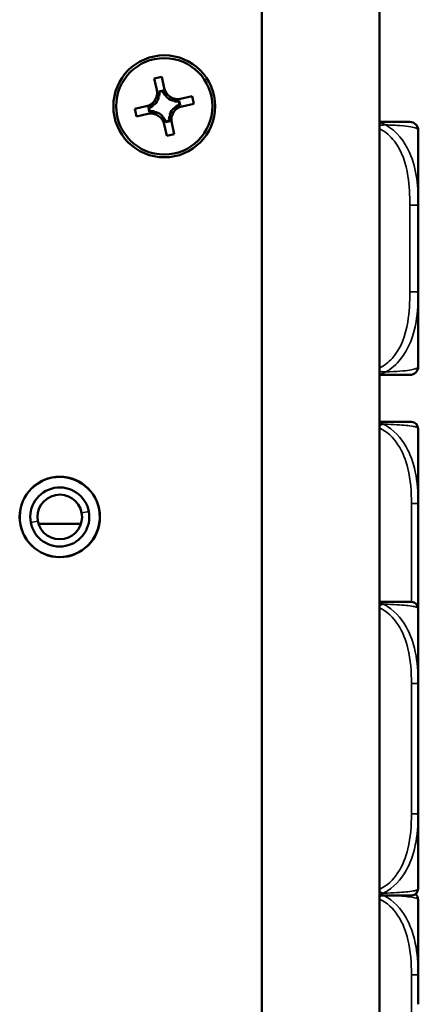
# Model space of a CAD drawing. Header units: inches. Extents: x 23.7 to 69.9, y 6 to 64.2.
# Tile 4 of 158: x 28.3 to 29.3, y 11.4 to 13.7. Entities that reach past the tile are written whole.
import ezdxf

# ---------------------------------------------------------------- set-up
doc = ezdxf.new("R2010")
doc.units = ezdxf.units.IN
doc.header["$MEASUREMENT"] = 0
doc.layers.add('Visible (ANSI)', color=7, linetype='Continuous', lineweight=50)
doc.layers.add('Visible Narrow (ANSI)', color=7, linetype='Continuous', lineweight=35)

msp = doc.modelspace()

# ---------------------------------------------------------------- linework, layer by layer
at = {"layer": 'Visible (ANSI)'}
for p, q in [((28.8896, 23.6118), (28.8896, 8.3718)), ((29.1646, 8.3718), (29.1646, 23.6118)), ((28.6382, 13.5188), (28.6558, 13.5226)), ((28.644, 13.4919), (28.6382, 13.5188)), ((28.6558, 13.5226), (28.6616, 13.4958)), ((28.6587, 13.4909), (28.6487, 13.4887)), ((28.6495, 13.4768), (28.6474, 13.4763)), ((28.6577, 13.4891), (28.6504, 13.4875)), ((28.665, 13.4802), (28.6629, 13.4797)), ((28.6846, 13.4658), (28.6841, 13.4679)), ((28.6997, 13.4713), (28.7266, 13.4772)), ((28.7266, 13.4772), (28.7304, 13.4596)), ((28.5927, 13.448), (28.6196, 13.4539)), ((28.5965, 13.4304), (28.5927, 13.448)), ((28.6245, 13.4509), (28.6266, 13.441)), ((28.6263, 13.4499), (28.6278, 13.4426)), ((28.6352, 13.4572), (28.6356, 13.4552)), ((28.6879, 13.4503), (28.6875, 13.4524)), ((28.6969, 13.4576), (28.6953, 13.465)), ((28.6987, 13.4567), (28.6965, 13.4666)), ((28.7304, 13.4596), (28.7035, 13.4537)), ((28.6234, 13.4363), (28.5965, 13.4304)), ((28.6385, 13.4418), (28.639, 13.4397)), ((28.6581, 13.4274), (28.6602, 13.4279)), ((28.6736, 13.4308), (28.6757, 13.4312)), ((28.6673, 13.3849), (28.6615, 13.4118)), ((28.6644, 13.4167), (28.6744, 13.4189)), ((28.6654, 13.4185), (28.6727, 13.4201)), ((28.6791, 13.4156), (28.6849, 13.3888)), ((28.6849, 13.3888), (28.6673, 13.3849)), ((29.2551, 13.2233), (29.2551, 13.3977)), ((29.2551, 13.021), (29.2551, 13.2233)), ((29.2551, 12.8465), (29.2551, 13.021)), ((29.2551, 12.5266), (29.2551, 12.7014)), ((29.2551, 12.4574), (29.2551, 12.5266)), ((28.467, 12.4792), (28.3678, 12.4792)), ((29.2551, 12.2813), (29.2551, 12.2919)), ((29.2551, 12.1065), (29.2551, 12.2813)), ((29.2551, 12.0373), (29.2551, 12.1065)), ((29.2551, 11.8026), (29.2551, 11.8718)), ((29.2551, 11.6278), (29.2551, 11.8026)), ((29.2551, 11.427), (29.2551, 11.6018)), ((29.2551, 11.3578), (29.2551, 11.427))]:
    msp.add_line(p, q, dxfattribs=at)
for centre, radius in [((28.6616, 13.4538), 0.119), ((28.6616, 13.4538), 0.1125), ((28.4174, 12.4953), 0.0938)]:
    msp.add_circle(centre, radius, dxfattribs=at)
for centre, radius, start, end in [((28.6128, 13.4851), 0.032, 282.29, 12.29), ((28.6929, 13.5026), 0.032, 192.29, 282.29), ((28.6128, 13.4851), 0.0377, 314.1747, 340.4053), ((28.6128, 13.4851), 0.0377, 347.2476, 3.6117), ((28.6929, 13.5026), 0.0377, 200.9683, 217.3324), ((28.6929, 13.5026), 0.0377, 224.1747, 250.4053), ((28.6128, 13.4851), 0.0377, 290.9683, 307.3324), ((28.7103, 13.4225), 0.0377, 134.1747, 160.4053), ((28.7103, 13.4225), 0.032, 102.29, 192.29), ((28.6929, 13.5026), 0.0377, 257.2476, 273.6117), ((28.7103, 13.4225), 0.0377, 110.9683, 127.3324), ((28.6302, 13.405), 0.032, 12.29, 102.29), ((28.6302, 13.405), 0.0377, 77.2476, 93.6117), ((28.6302, 13.405), 0.0377, 44.1747, 70.4053), ((28.6302, 13.405), 0.0377, 20.9683, 37.3324), ((28.7103, 13.4225), 0.0377, 167.2476, 183.6117), ((29.2354, 13.3977), 0.0197, 0, 90), ((29.2354, 12.8465), 0.0197, 270, 0), ((29.2393, 12.7014), 0.0157, 0, 90), ((28.4174, 12.4953), 0.0935, 10.95, 190.95), ((28.4174, 12.4953), 0.069, 10.95, 190.95), ((28.4174, 12.4953), 0.0521, 10.95, 190.95), ((28.4174, 12.4953), 0.0935, 190.95, 10.95), ((28.4174, 12.4953), 0.069, 190.95, 10.95), ((28.4174, 12.4953), 0.0521, 190.95, 10.95), ((29.2393, 12.2813), 0.0157, 0, 90), ((29.2393, 11.6278), 0.0157, 270, 0), ((29.2393, 11.6018), 0.0157, 0, 55.5603)]:
    msp.add_arc(centre, radius, start, end, dxfattribs=at)
for centre, major_axis, start_param, end_param in [((28.6939, 13.4979), (0.0077, -0.0354), 4.695846, 5.027133), ((28.6138, 13.4805), (-0.0077, 0.0354), 4.397645, 4.728932), ((28.6174, 13.4861), (0.0354, 0.0077), 4.695846, 5.027133), ((28.6883, 13.5016), (0.0354, 0.0077), 4.397645, 4.728932), ((28.7057, 13.4214), (-0.0354, -0.0077), 4.695846, 5.027133), ((28.6349, 13.406), (-0.0354, -0.0077), 4.397645, 4.728932), ((28.6292, 13.4096), (-0.0077, 0.0354), 4.695846, 5.027133), ((28.7093, 13.4271), (0.0077, -0.0354), 4.397645, 4.728932)]:
    msp.add_ellipse(centre, major_axis=major_axis, ratio=0.9914, start_param=start_param, end_param=end_param, dxfattribs=at)
for points in [[(28.6483, 13.4725), (28.646, 13.483), (28.644, 13.4919)], [(28.6616, 13.4958), (28.6636, 13.4868), (28.6659, 13.4763)], [(28.6802, 13.4671), (28.6908, 13.4694), (28.6997, 13.4713)], [(28.6196, 13.4539), (28.6285, 13.4558), (28.639, 13.4581)], [(28.7035, 13.4537), (28.6946, 13.4518), (28.6841, 13.4495)], [(28.6429, 13.4405), (28.6323, 13.4382), (28.6234, 13.4363)], [(28.6615, 13.4118), (28.6595, 13.4207), (28.6573, 13.4313)], [(28.6748, 13.4351), (28.6771, 13.4246), (28.6791, 13.4156)]]:
    msp.add_rational_spline(points, [1, 1.0434797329, 1], degree=2, dxfattribs=at)
for points in [[(28.6587, 13.4909), (28.6582, 13.49), (28.6577, 13.4891)], [(28.6487, 13.4887), (28.6496, 13.4881), (28.6504, 13.4875)], [(28.6245, 13.4509), (28.6253, 13.4504), (28.6263, 13.4499)], [(28.6965, 13.4666), (28.6959, 13.4658), (28.6953, 13.465)], [(28.6987, 13.4567), (28.6978, 13.4572), (28.6969, 13.4576)], [(28.6266, 13.441), (28.6272, 13.4418), (28.6278, 13.4426)], [(28.6644, 13.4167), (28.6649, 13.4176), (28.6654, 13.4185)], [(28.6744, 13.4189), (28.6736, 13.4195), (28.6727, 13.4201)]]:
    msp.add_open_spline(points, degree=2, dxfattribs=at)
for points, knots in [([(29.2354, 13.4174), (29.2354, 13.4174), (29.2345, 13.4174), (29.2306, 13.4174), (29.2254, 13.4174), (29.2149, 13.4174), (29.194, 13.4174), (29.1856, 13.4174), (29.1757, 13.4174), (29.1645, 13.4174)], [0.2569537, 0.2569537, 0.2569537, 0.2569537, 0.4371919, 0.4371919, 0.4371919, 0.6739428, 0.6739428, 0.6739428, 0.7677109, 0.7677109, 0.7677109, 0.7677109]), ([(29.1645, 12.8268), (29.1783, 12.8268), (29.1903, 12.8268), (29.1997, 12.8268), (29.2177, 12.8268), (29.2267, 12.8268), (29.2312, 12.8268), (29.2346, 12.8268), (29.2354, 12.8268), (29.2354, 12.8268)], [-0.7680813, -0.7680813, -0.7680813, -0.7680813, -0.6514613, -0.6514613, -0.6514613, -0.427691, -0.427691, -0.427691, -0.2569517, -0.2569517, -0.2569517, -0.2569517]), ([(29.2393, 12.7171), (29.2393, 12.7171), (29.2393, 12.7171), (29.2392, 12.7171), (29.2386, 12.7171), (29.2348, 12.7171), (29.2228, 12.7171), (29.2122, 12.7171), (29.1943, 12.7171), (29.1687, 12.7171), (29.1673, 12.7171), (29.166, 12.7171), (29.1646, 12.7171)], [0, 0, 0, 0, 0.0272471, 0.0272471, 0.0272471, 0.2790553, 0.2790553, 0.2790553, 0.4988354, 0.4988354, 0.4988354, 0.5106216, 0.5106216, 0.5106216, 0.5106216]), ([(29.2551, 12.2919), (29.2551, 12.2923), (29.2551, 12.2927), (29.2551, 12.3092), (29.2549, 12.3253), (29.2548, 12.3483), (29.2548, 12.355), (29.2548, 12.3641), (29.2547, 12.3666), (29.2547, 12.3707), (29.2547, 12.3723), (29.2547, 12.3754), (29.2547, 12.377), (29.2547, 12.3805), (29.2547, 12.3826), (29.2548, 12.3887), (29.2548, 12.3929), (29.2548, 12.4026), (29.2548, 12.4082), (29.255, 12.428), (29.2551, 12.442), (29.2551, 12.4565), (29.2551, 12.4569), (29.2551, 12.4574)], [-0.416114, -0.416114, -0.416114, -0.416114, -0.4127691, -0.4127691, -0.2896446, -0.2896446, -0.2388934, -0.2388934, -0.2201881, -0.2201881, -0.2080204, -0.2080204, -0.196499, -0.196499, -0.1809939, -0.1809939, -0.149741, -0.149741, -0.1073162, -0.1073162, 0, 0, 0.0033356, 0.0033356, 0.0033356, 0.0033356]), ([(29.2393, 12.2971), (29.2393, 12.2971), (29.2393, 12.2971), (29.2392, 12.2971), (29.2386, 12.2971), (29.2348, 12.2971), (29.2228, 12.2971), (29.2122, 12.2971), (29.1943, 12.2971), (29.1687, 12.2971), (29.1673, 12.2971), (29.166, 12.2971), (29.1646, 12.2971)], [0, 0, 0, 0, 0.0272471, 0.0272471, 0.0272471, 0.2790553, 0.2790553, 0.2790553, 0.4988354, 0.4988354, 0.4988354, 0.5106216, 0.5106216, 0.5106216, 0.5106216]), ([(29.2551, 11.8718), (29.2551, 11.8723), (29.2551, 11.8727), (29.2551, 11.8892), (29.2549, 11.9053), (29.2548, 11.9282), (29.2548, 11.9349), (29.2548, 11.9441), (29.2547, 11.9466), (29.2547, 11.9507), (29.2547, 11.9523), (29.2547, 11.9554), (29.2547, 11.9569), (29.2547, 11.9605), (29.2547, 11.9625), (29.2548, 11.9687), (29.2548, 11.9728), (29.2548, 11.9826), (29.2548, 11.9882), (29.255, 12.0079), (29.2551, 12.022), (29.2551, 12.0365), (29.2551, 12.0369), (29.2551, 12.0373)], [-0.416114, -0.416114, -0.416114, -0.416114, -0.4127691, -0.4127691, -0.2896446, -0.2896446, -0.2388934, -0.2388934, -0.2201881, -0.2201881, -0.2080204, -0.2080204, -0.196499, -0.196499, -0.1809939, -0.1809939, -0.149741, -0.149741, -0.1073162, -0.1073162, 0, 0, 0.0033356, 0.0033356, 0.0033356, 0.0033356]), ([(29.1645, 11.6121), (29.2006, 11.6121), (29.2218, 11.6121), (29.2311, 11.6121), (29.2375, 11.6121), (29.2393, 11.6121), (29.2393, 11.6121)], [-0.5106216, -0.5106216, -0.5106216, -0.5106216, -0.20743, -0.20743, -0.20743, 0, 0, 0, 0])]:
    msp.add_open_spline(points, degree=3, knots=knots, dxfattribs=at)
at = {"layer": 'Visible Narrow (ANSI)'}
for p, q in [((29.2354, 13.2233), (29.2551, 13.2233)), ((29.2354, 13.2233), (29.2354, 13.021)), ((29.2354, 13.021), (29.2551, 13.021)), ((29.2551, 12.5266), (29.2393, 12.5266)), ((29.2393, 12.5266), (29.2393, 12.2971)), ((28.4851, 12.5084), (28.4686, 12.5052)), ((28.3662, 12.4854), (28.3497, 12.4822)), ((29.2551, 12.1065), (29.2393, 12.1065)), ((29.2393, 12.1065), (29.2393, 11.8026)), ((29.2551, 11.8026), (29.2393, 11.8026)), ((29.2551, 11.427), (29.2393, 11.427)), ((29.2393, 11.427), (29.2393, 11.1231))]:
    msp.add_line(p, q, dxfattribs=at)
for points, knots in [([(29.1645, 13.4014), (29.1783, 13.3948), (29.1903, 13.3844), (29.1997, 13.3721), (29.2177, 13.3487), (29.2267, 13.3196), (29.2312, 13.2905), (29.2346, 13.2683), (29.2354, 13.2457), (29.2354, 13.2233)], [-0.7680813, -0.7680813, -0.7680813, -0.7680813, -0.6514613, -0.6514613, -0.6514613, -0.427691, -0.427691, -0.427691, -0.2569517, -0.2569517, -0.2569517, -0.2569517]), ([(29.1791, 13.4105), (29.1777, 13.4114), (29.1762, 13.4121), (29.173, 13.4136), (29.1713, 13.4143), (29.1685, 13.4152), (29.1675, 13.4155), (29.1659, 13.4159), (29.1653, 13.416), (29.1647, 13.4162), (29.1646, 13.4162), (29.1646, 13.4162)], [-0.00023197, -0.00023197, -0.00023197, -0.00023197, 0.00913095, 0.00913095, 0.01983142, 0.01983142, 0.02651922, 0.02651922, 0.02986312, 0.02986312, 0.03037462, 0.03037462, 0.03037462, 0.03037462]), ([(29.1646, 13.4088), (29.1646, 13.4088), (29.1647, 13.4089), (29.1653, 13.409), (29.1659, 13.4091), (29.1675, 13.4094), (29.1685, 13.4096), (29.1713, 13.4101), (29.173, 13.4103), (29.1762, 13.4105), (29.1777, 13.4106), (29.1791, 13.4105)], [-0.03037462, -0.03037462, -0.03037462, -0.03037462, -0.02986312, -0.02986312, -0.02651922, -0.02651922, -0.01983142, -0.01983142, -0.00913095, -0.00913095, 0.00023197, 0.00023197, 0.00023197, 0.00023197]), ([(29.1791, 13.4105), (29.192, 13.4101), (29.2039, 13.4094), (29.2341, 13.4069), (29.2448, 13.4047), (29.2541, 13.4008), (29.2554, 13.3991), (29.2551, 13.3977)], [-0.7478145, -0.7478145, -0.7478145, -0.7478145, -0.6493253, -0.6493253, -0.427691, -0.427691, -0.2569537, -0.2569537, -0.2569537, -0.2569537]), ([(29.2551, 13.2233), (29.2552, 13.2637), (29.2524, 13.3061), (29.2232, 13.3718), (29.2048, 13.3962), (29.1791, 13.4105)], [0.2569517, 0.2569517, 0.2569517, 0.2569517, 0.5559983, 0.5559983, 0.7482818, 0.7482818, 0.7482818, 0.7482818]), ([(29.2354, 13.021), (29.2354, 12.9973), (29.2345, 12.9733), (29.2306, 12.95), (29.2254, 12.9193), (29.2149, 12.8884), (29.194, 12.8652), (29.1856, 12.856), (29.1757, 12.8482), (29.1645, 12.8428)], [0.2569537, 0.2569537, 0.2569537, 0.2569537, 0.4371919, 0.4371919, 0.4371919, 0.6739428, 0.6739428, 0.6739428, 0.7677109, 0.7677109, 0.7677109, 0.7677109]), ([(29.1791, 12.8337), (29.192, 12.8414), (29.2039, 12.8514), (29.2341, 12.8884), (29.2448, 12.9201), (29.2541, 12.9744), (29.2554, 12.9976), (29.2551, 13.021)], [-0.7478145, -0.7478145, -0.7478145, -0.7478145, -0.6493253, -0.6493253, -0.427691, -0.427691, -0.2569537, -0.2569537, -0.2569537, -0.2569537]), ([(29.1791, 12.8337), (29.1777, 12.8337), (29.1762, 12.8337), (29.173, 12.834), (29.1713, 12.8342), (29.1685, 12.8346), (29.1675, 12.8348), (29.1659, 12.8351), (29.1653, 12.8352), (29.1647, 12.8354), (29.1646, 12.8354), (29.1646, 12.8354)], [-0.00023197, -0.00023197, -0.00023197, -0.00023197, 0.00913095, 0.00913095, 0.01983142, 0.01983142, 0.02651922, 0.02651922, 0.02986312, 0.02986312, 0.03037462, 0.03037462, 0.03037462, 0.03037462]), ([(29.1646, 12.828), (29.1646, 12.8281), (29.1647, 12.8281), (29.1653, 12.8282), (29.1659, 12.8283), (29.1675, 12.8288), (29.1685, 12.8291), (29.1713, 12.83), (29.173, 12.8307), (29.1762, 12.8321), (29.1777, 12.8329), (29.1791, 12.8337)], [-0.03037462, -0.03037462, -0.03037462, -0.03037462, -0.02986312, -0.02986312, -0.02651922, -0.02651922, -0.01983142, -0.01983142, -0.00913095, -0.00913095, 0.00023197, 0.00023197, 0.00023197, 0.00023197]), ([(29.2551, 12.8465), (29.2552, 12.8441), (29.2524, 12.8408), (29.2232, 12.8362), (29.2048, 12.8346), (29.1791, 12.8337)], [0.2569517, 0.2569517, 0.2569517, 0.2569517, 0.5559983, 0.5559983, 0.7482818, 0.7482818, 0.7482818, 0.7482818]), ([(29.1734, 12.7119), (29.1726, 12.7124), (29.1718, 12.713), (29.1701, 12.714), (29.1691, 12.7145), (29.1676, 12.7152), (29.167, 12.7155), (29.1661, 12.7158), (29.1658, 12.7159), (29.1652, 12.7161), (29.1649, 12.7162), (29.1646, 12.7163)], [-0.00012419, -0.00012419, -0.00012419, -0.00012419, 0.00449537, 0.00449537, 0.00977487, 0.00977487, 0.01307456, 0.01307456, 0.0147244, 0.0147244, 0.01647902, 0.01647902, 0.01647902, 0.01647902]), ([(29.1646, 12.7086), (29.1649, 12.7087), (29.1652, 12.7089), (29.1658, 12.7092), (29.1661, 12.7093), (29.167, 12.7097), (29.1676, 12.71), (29.1691, 12.7106), (29.1701, 12.7109), (29.1718, 12.7115), (29.1726, 12.7117), (29.1734, 12.7119)], [-0.01647902, -0.01647902, -0.01647902, -0.01647902, -0.0147244, -0.0147244, -0.01307456, -0.01307456, -0.00977487, -0.00977487, -0.00449537, -0.00449537, 0.00012419, 0.00012419, 0.00012419, 0.00012419]), ([(29.2551, 12.5266), (29.2551, 12.5303), (29.255, 12.5341), (29.2544, 12.5615), (29.2522, 12.5856), (29.2428, 12.6235), (29.2379, 12.6375), (29.2204, 12.6728), (29.2047, 12.6929), (29.1802, 12.7083), (29.1768, 12.7102), (29.1734, 12.7119)], [0, 0, 0, 0, 0.0278591, 0.0278591, 0.201273, 0.201273, 0.3066357, 0.3066357, 0.475216, 0.475216, 0.5007189, 0.5007189, 0.5007189, 0.5007189]), ([(29.1734, 12.7119), (29.1768, 12.7118), (29.1802, 12.7117), (29.2047, 12.7109), (29.2204, 12.7098), (29.2379, 12.7078), (29.2428, 12.707), (29.2522, 12.7048), (29.2544, 12.7033), (29.255, 12.7018), (29.2551, 12.7016), (29.2551, 12.7014)], [-0.5007189, -0.5007189, -0.5007189, -0.5007189, -0.475216, -0.475216, -0.3066357, -0.3066357, -0.201273, -0.201273, -0.0278591, -0.0278591, 0, 0, 0, 0]), ([(29.1645, 12.7031), (29.2006, 12.6866), (29.2218, 12.647), (29.2311, 12.6082), (29.2375, 12.5817), (29.2393, 12.5538), (29.2393, 12.5266)], [-0.5106216, -0.5106216, -0.5106216, -0.5106216, -0.20743, -0.20743, -0.20743, 0, 0, 0, 0]), ([(29.1734, 12.2918), (29.1726, 12.2924), (29.1718, 12.2929), (29.1701, 12.294), (29.1691, 12.2945), (29.1676, 12.2952), (29.167, 12.2954), (29.1661, 12.2958), (29.1658, 12.2959), (29.1652, 12.2961), (29.1649, 12.2962), (29.1646, 12.2963)], [-0.00012419, -0.00012419, -0.00012419, -0.00012419, 0.00449537, 0.00449537, 0.00977487, 0.00977487, 0.01307456, 0.01307456, 0.0147244, 0.0147244, 0.01647902, 0.01647902, 0.01647902, 0.01647902]), ([(29.1645, 12.2831), (29.2006, 12.2666), (29.2218, 12.2269), (29.2311, 12.1882), (29.2375, 12.1616), (29.2393, 12.1338), (29.2393, 12.1065)], [-0.5106216, -0.5106216, -0.5106216, -0.5106216, -0.20743, -0.20743, -0.20743, 0, 0, 0, 0]), ([(29.1646, 12.2885), (29.1649, 12.2887), (29.1652, 12.2889), (29.1658, 12.2891), (29.1661, 12.2893), (29.167, 12.2897), (29.1676, 12.2899), (29.1691, 12.2906), (29.1701, 12.2909), (29.1718, 12.2914), (29.1726, 12.2916), (29.1734, 12.2918)], [-0.01647902, -0.01647902, -0.01647902, -0.01647902, -0.0147244, -0.0147244, -0.01307456, -0.01307456, -0.00977487, -0.00977487, -0.00449537, -0.00449537, 0.00012419, 0.00012419, 0.00012419, 0.00012419]), ([(29.2551, 12.1065), (29.2551, 12.1103), (29.255, 12.1141), (29.2544, 12.1414), (29.2522, 12.1656), (29.2428, 12.2034), (29.2379, 12.2175), (29.2204, 12.2527), (29.2047, 12.2728), (29.1802, 12.2883), (29.1768, 12.2901), (29.1734, 12.2918)], [0, 0, 0, 0, 0.0278591, 0.0278591, 0.201273, 0.201273, 0.3066357, 0.3066357, 0.475216, 0.475216, 0.5007189, 0.5007189, 0.5007189, 0.5007189]), ([(29.1734, 12.2918), (29.1768, 12.2917), (29.1802, 12.2916), (29.2047, 12.2908), (29.2204, 12.2897), (29.2379, 12.2877), (29.2428, 12.2869), (29.2522, 12.2847), (29.2544, 12.2833), (29.255, 12.2818), (29.2551, 12.2816), (29.2551, 12.2813)], [-0.5007189, -0.5007189, -0.5007189, -0.5007189, -0.475216, -0.475216, -0.3066357, -0.3066357, -0.201273, -0.201273, -0.0278591, -0.0278591, 0, 0, 0, 0]), ([(29.2393, 11.8026), (29.2393, 11.7754), (29.2375, 11.7475), (29.2311, 11.721), (29.2218, 11.6822), (29.2006, 11.6426), (29.1645, 11.6261)], [3.9382945, 3.9382945, 3.9382945, 3.9382945, 4.1457245, 4.1457245, 4.1457245, 4.4489161, 4.4489161, 4.4489161, 4.4489161]), ([(29.1734, 11.6173), (29.1768, 11.619), (29.1802, 11.6209), (29.2047, 11.6363), (29.2204, 11.6564), (29.2379, 11.6917), (29.2428, 11.7057), (29.2522, 11.7436), (29.2544, 11.7677), (29.255, 11.7951), (29.2551, 11.7989), (29.2551, 11.8026)], [-4.4390134, -4.4390134, -4.4390134, -4.4390134, -4.4135105, -4.4135105, -4.2449302, -4.2449302, -4.1395675, -4.1395675, -3.9661536, -3.9661536, -3.9382945, -3.9382945, -3.9382945, -3.9382945]), ([(29.1734, 11.6173), (29.1726, 11.6175), (29.1718, 11.6177), (29.1701, 11.6183), (29.1691, 11.6186), (29.1676, 11.6192), (29.167, 11.6195), (29.1661, 11.6199), (29.1658, 11.62), (29.1652, 11.6203), (29.1649, 11.6205), (29.1646, 11.6206)], [-0.00012419, -0.00012419, -0.00012419, -0.00012419, 0.00449537, 0.00449537, 0.00977487, 0.00977487, 0.01307456, 0.01307456, 0.0147244, 0.0147244, 0.01647902, 0.01647902, 0.01647902, 0.01647902]), ([(29.1646, 11.6129), (29.1649, 11.613), (29.1652, 11.6131), (29.1658, 11.6133), (29.1661, 11.6134), (29.167, 11.6137), (29.1676, 11.614), (29.1691, 11.6147), (29.1701, 11.6152), (29.1718, 11.6162), (29.1726, 11.6168), (29.1734, 11.6173)], [-0.01647902, -0.01647902, -0.01647902, -0.01647902, -0.0147244, -0.0147244, -0.01307456, -0.01307456, -0.00977487, -0.00977487, -0.00449537, -0.00449537, 0.00012419, 0.00012419, 0.00012419, 0.00012419]), ([(29.1646, 11.609), (29.1649, 11.6092), (29.1652, 11.6093), (29.1658, 11.6096), (29.1661, 11.6098), (29.167, 11.6102), (29.1676, 11.6104), (29.1691, 11.611), (29.1701, 11.6114), (29.1715, 11.6118), (29.172, 11.6119), (29.1725, 11.6121)], [-0.01647902, -0.01647902, -0.01647902, -0.01647902, -0.0147244, -0.0147244, -0.01307456, -0.01307456, -0.00977487, -0.00977487, -0.00449537, -0.00449537, -0.0017829, -0.0017829, -0.0017829, -0.0017829]), ([(29.2551, 11.6278), (29.2551, 11.6276), (29.255, 11.6274), (29.2544, 11.6259), (29.2522, 11.6244), (29.2428, 11.6222), (29.2379, 11.6214), (29.2204, 11.6194), (29.2047, 11.6183), (29.1802, 11.6175), (29.1768, 11.6174), (29.1734, 11.6173)], [0, 0, 0, 0, 0.0278591, 0.0278591, 0.201273, 0.201273, 0.3066357, 0.3066357, 0.475216, 0.475216, 0.5007189, 0.5007189, 0.5007189, 0.5007189]), ([(29.2551, 11.427), (29.2551, 11.4308), (29.255, 11.4346), (29.2544, 11.4619), (29.2522, 11.4861), (29.2428, 11.5239), (29.2379, 11.538), (29.2204, 11.5732), (29.2047, 11.5933), (29.1803, 11.6087), (29.1772, 11.6104), (29.1739, 11.6121)], [0, 0, 0, 0, 0.0278591, 0.0278591, 0.201273, 0.201273, 0.3066357, 0.3066357, 0.475216, 0.475216, 0.4995177, 0.4995177, 0.4995177, 0.4995177]), ([(29.1817, 11.6121), (29.1823, 11.612), (29.1829, 11.612), (29.2047, 11.6113), (29.2204, 11.6102), (29.2379, 11.6082), (29.2428, 11.6074), (29.2522, 11.6052), (29.2544, 11.6038), (29.255, 11.6022), (29.2551, 11.602), (29.2551, 11.6018)], [-0.4795581, -0.4795581, -0.4795581, -0.4795581, -0.475216, -0.475216, -0.3066357, -0.3066357, -0.201273, -0.201273, -0.0278591, -0.0278591, 0, 0, 0, 0]), ([(29.1645, 11.6036), (29.2006, 11.5871), (29.2218, 11.5474), (29.2311, 11.5086), (29.2375, 11.4821), (29.2393, 11.4543), (29.2393, 11.427)], [-0.5106216, -0.5106216, -0.5106216, -0.5106216, -0.20743, -0.20743, -0.20743, 0, 0, 0, 0])]:
    msp.add_open_spline(points, degree=3, knots=knots, dxfattribs=at)

doc.saveas('drawing.dxf')
